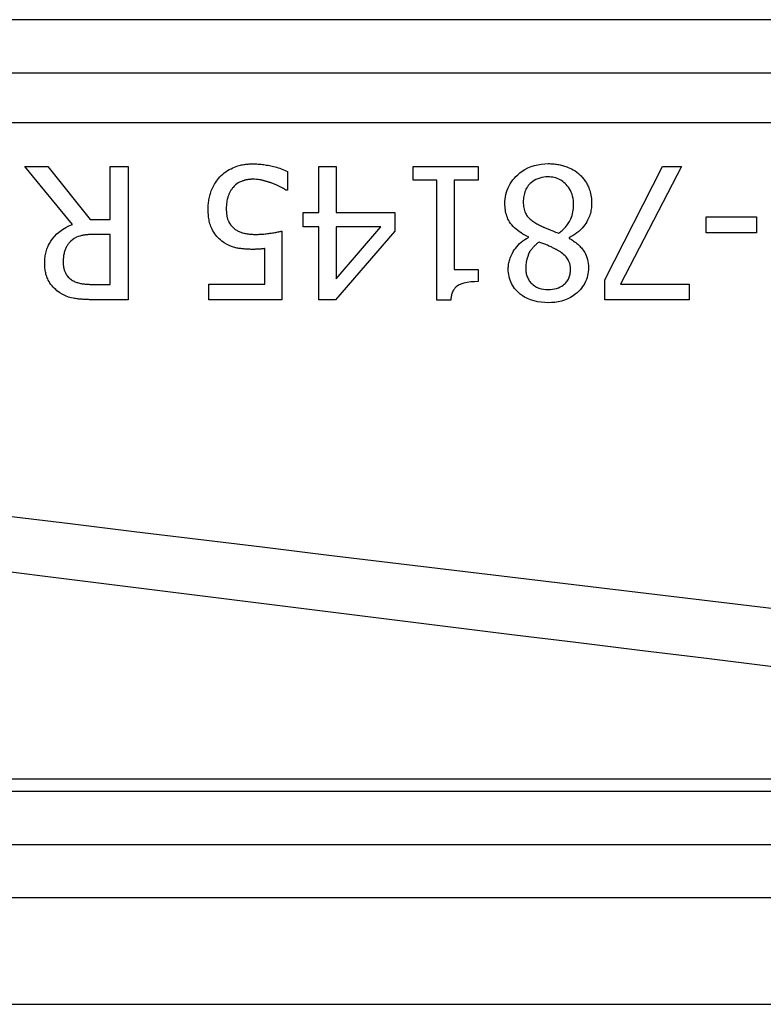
# Model space of a CAD drawing. Header units: inches. Extents: x 4.1 to 98, y 5.9 to 52.5.
# Tile 10 of 79: x 4.582 to 4.856, y 20.235 to 20.599. Entities that reach past the tile are written whole.
import ezdxf

# ---------------------------------------------------------------- set-up
doc = ezdxf.new("R2010")
doc.units = ezdxf.units.IN
doc.header["$MEASUREMENT"] = 0
doc.layers.add('Visible Edges(ANSI)', color=7, linetype='Continuous', lineweight=25)
doc.layers.add('Visible Tangent Edges(ANSI)', color=7, linetype='Continuous', lineweight=25)

msp = doc.modelspace()

# ---------------------------------------------------------------- linework, layer by layer
at = {"layer": 'Visible Edges(ANSI)'}
for p, q in [((4.434519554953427, 20.57929765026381), (5.086500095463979, 20.57929765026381)), ((4.6010206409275, 20.52320504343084), (4.583513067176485, 20.54462089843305)), ((4.583513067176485, 20.54462089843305), (4.59200762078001, 20.54462089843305)), ((4.59200762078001, 20.54462089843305), (4.607561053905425, 20.52503955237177)), ((4.615058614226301, 20.54462089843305), (4.621598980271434, 20.54462089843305)), ((4.615058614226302, 20.52503955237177), (4.615058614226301, 20.54462089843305)), ((4.621598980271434, 20.54462089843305), (4.621598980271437, 20.49540830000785)), ((4.69218758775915, 20.54462089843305), (4.698528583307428, 20.54462089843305)), ((4.692187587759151, 20.52771153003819), (4.69218758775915, 20.54462089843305)), ((4.698528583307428, 20.54462089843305), (4.698528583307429, 20.52771153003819)), ((4.727043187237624, 20.53959594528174), (4.727043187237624, 20.54462089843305)), ((4.727043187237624, 20.54462089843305), (4.75105125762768, 20.54462089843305)), ((4.75105125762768, 20.54462089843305), (4.75105125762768, 20.53959594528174)), ((4.797871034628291, 20.50278618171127), (4.819167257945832, 20.54462089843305)), ((4.826186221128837, 20.54462089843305), (4.803693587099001, 20.50119098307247)), ((4.819167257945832, 20.54462089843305), (4.826186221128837, 20.54462089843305)), ((4.680542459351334, 20.54286612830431), (4.680542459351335, 20.53588703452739)), ((4.735777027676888, 20.53959594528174), (4.727043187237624, 20.53959594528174)), ((4.735777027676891, 20.49524877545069), (4.735777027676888, 20.53959594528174)), ((4.742118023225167, 20.53959594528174), (4.742118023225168, 20.50661472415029)), ((4.75105125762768, 20.53959594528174), (4.742118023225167, 20.53959594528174)), ((4.680542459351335, 20.53588703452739), (4.680063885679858, 20.53588703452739)), ((4.686325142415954, 20.52240742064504), (4.686325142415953, 20.52771153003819)), ((4.686325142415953, 20.52771153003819), (4.692187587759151, 20.52771153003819)), ((4.698528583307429, 20.52771153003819), (4.720263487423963, 20.52771153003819)), ((4.720263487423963, 20.52771153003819), (4.720263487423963, 20.52077232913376)), ((4.835318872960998, 20.52009433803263), (4.835318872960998, 20.5260764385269)), ((4.835318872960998, 20.5260764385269), (4.853943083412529, 20.5260764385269)), ((4.853943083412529, 20.5260764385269), (4.85394308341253, 20.52009433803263)), ((4.607561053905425, 20.52503955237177), (4.615058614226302, 20.52503955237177)), ((4.692187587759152, 20.52240742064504), (4.686325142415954, 20.52240742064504)), ((4.692187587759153, 20.49540830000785), (4.692187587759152, 20.52240742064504)), ((4.69852858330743, 20.52240742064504), (4.698528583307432, 20.50318501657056)), ((4.698528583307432, 20.50318501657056), (4.715079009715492, 20.52240742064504)), ((4.715079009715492, 20.52240742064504), (4.69852858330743, 20.52240742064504)), ((4.615058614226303, 20.51957591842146), (4.60931577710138, 20.51957591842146)), ((4.615058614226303, 20.5010713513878), (4.615058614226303, 20.51957591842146)), ((4.678508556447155, 20.52077232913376), (4.678508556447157, 20.49540830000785)), ((4.720263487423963, 20.52077232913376), (4.698249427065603, 20.49540830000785)), ((4.769675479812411, 20.51841935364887), (4.769675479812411, 20.51861877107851)), ((4.784670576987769, 20.51833961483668), (4.784670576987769, 20.51814019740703)), ((4.85394308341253, 20.52009433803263), (4.835318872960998, 20.52009433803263)), ((4.672167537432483, 20.50119098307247), (4.672167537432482, 20.51431165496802)), ((4.742118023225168, 20.50661472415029), (4.751051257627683, 20.50661472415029)), ((4.751051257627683, 20.50661472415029), (4.751051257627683, 20.50210823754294)), ((4.608558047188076, 20.5010713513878), (4.615058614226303, 20.5010713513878)), ((4.651509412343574, 20.49540830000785), (4.651509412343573, 20.50119098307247)), ((4.651509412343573, 20.50119098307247), (4.672167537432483, 20.50119098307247)), ((4.797871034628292, 20.49540830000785), (4.797871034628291, 20.50278618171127)), ((4.803693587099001, 20.50119098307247), (4.829097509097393, 20.50119098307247)), ((4.829097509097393, 20.50119098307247), (4.829097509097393, 20.49540830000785)), ((4.621598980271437, 20.49540830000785), (4.60891698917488, 20.49540830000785)), ((4.678508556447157, 20.49540830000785), (4.651509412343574, 20.49540830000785)), ((4.698249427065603, 20.49540830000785), (4.692187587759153, 20.49540830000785)), ((4.740881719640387, 20.49524877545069), (4.735777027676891, 20.49524877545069)), ((4.829097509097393, 20.49540830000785), (4.797871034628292, 20.49540830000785)), ((5.182008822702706, 20.31353780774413), (4.532944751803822, 20.31353780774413)), ((4.532944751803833, 20.23479765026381), (5.182008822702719, 20.23479765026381))]:
    msp.add_line(p, q, dxfattribs=at)
at = {"layer": 'Visible Edges(ANSI)', "flags": 128}
for points in [[(4.655577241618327, 20.54083224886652), (4.656095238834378, 20.5413601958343), (4.656638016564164, 20.5418561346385), (4.657204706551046, 20.542320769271), (4.657794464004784, 20.54275475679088), (4.658406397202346, 20.54315889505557), (4.659039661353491, 20.54353388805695), (4.659693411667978, 20.54388043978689), (4.66035462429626, 20.54419376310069), (4.660987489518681, 20.54446095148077), (4.661586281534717, 20.54468538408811), (4.662147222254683, 20.54487147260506), (4.662666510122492, 20.54502353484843), (4.66314034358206, 20.54514588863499), (4.663565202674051, 20.54524294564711), (4.663969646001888, 20.54532484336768), (4.664375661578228, 20.54539711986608), (4.664783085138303, 20.54546010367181), (4.665191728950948, 20.54551388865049), (4.665601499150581, 20.54555880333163), (4.666012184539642, 20.5455950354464), (4.666423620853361, 20.54562281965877), (4.666835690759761, 20.54564239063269), (4.667248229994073, 20.54565398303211), (4.667661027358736, 20.54565778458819)], [(4.667661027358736, 20.54565778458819), (4.668184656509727, 20.5456534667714), (4.668707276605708, 20.54564046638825), (4.669228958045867, 20.54561878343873), (4.669749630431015, 20.54558846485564), (4.670269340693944, 20.54554946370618), (4.670788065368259, 20.54550182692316), (4.671305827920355, 20.54544555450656), (4.671822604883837, 20.54538064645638), (4.672338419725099, 20.54530710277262), (4.672853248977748, 20.5452249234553), (4.673367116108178, 20.5451341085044), (4.673879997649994, 20.54503465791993), (4.674391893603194, 20.54492661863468), (4.674906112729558, 20.54480942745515), (4.67543542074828, 20.54468055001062), (4.67597897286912, 20.54453904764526), (4.676534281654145, 20.54438416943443), (4.67709888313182, 20.54421525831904), (4.677670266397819, 20.54403151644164), (4.678245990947, 20.54383233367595), (4.678823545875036, 20.54361691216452), (4.679400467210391, 20.54338454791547), (4.679974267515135, 20.54313453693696), (4.680542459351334, 20.54286612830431)], [(4.760941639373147, 20.53090197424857), (4.760963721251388, 20.53176638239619), (4.761031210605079, 20.53262332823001), (4.761146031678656, 20.53347177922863), (4.761310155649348, 20.53431079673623), (4.761525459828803, 20.53513939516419), (4.761793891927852, 20.5359565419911), (4.762117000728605, 20.5367605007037), (4.762490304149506, 20.53753827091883), (4.76291063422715, 20.53828609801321), (4.763376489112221, 20.53900454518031), (4.763886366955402, 20.53969417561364), (4.764438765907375, 20.54035569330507), (4.765032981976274, 20.54099045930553), (4.76570505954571, 20.54163339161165), (4.766476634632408, 20.54228815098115), (4.767350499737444, 20.54293568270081), (4.7683294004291, 20.54355697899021), (4.769416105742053, 20.54413293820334), (4.770603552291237, 20.54464107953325), (4.771833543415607, 20.54505014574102), (4.773093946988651, 20.54535999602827), (4.774377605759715, 20.5455743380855), (4.775672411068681, 20.54569791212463), (4.776973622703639, 20.54573757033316)], [(4.776973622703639, 20.54573757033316), (4.777413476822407, 20.54573358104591), (4.777852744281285, 20.54572147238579), (4.778291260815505, 20.54570100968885), (4.778728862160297, 20.54567195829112), (4.779165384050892, 20.54563408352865), (4.779600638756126, 20.54558715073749), (4.780034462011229, 20.54553092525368), (4.780466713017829, 20.54546521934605), (4.78089720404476, 20.54538975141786), (4.781325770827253, 20.54530428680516), (4.781752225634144, 20.54520863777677), (4.782176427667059, 20.54510247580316), (4.78259821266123, 20.54498570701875), (4.783017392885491, 20.544858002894), (4.783433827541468, 20.54471912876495), (4.783857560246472, 20.54456514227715), (4.784353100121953, 20.54436868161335), (4.784919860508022, 20.54412021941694), (4.785543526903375, 20.54381482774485), (4.786209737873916, 20.54344767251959), (4.786893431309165, 20.54302100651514), (4.787551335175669, 20.54255538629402), (4.788179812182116, 20.54205198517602), (4.788778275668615, 20.54151019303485)], [(4.651230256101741, 20.52898772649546), (4.651235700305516, 20.52947714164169), (4.651252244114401, 20.52996514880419), (4.651280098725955, 20.530451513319), (4.651319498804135, 20.53093623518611), (4.651370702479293, 20.53141907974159), (4.651433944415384, 20.53189995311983), (4.651509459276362, 20.53237871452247), (4.651597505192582, 20.53285531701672), (4.651698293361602, 20.53332952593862), (4.651812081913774, 20.53380124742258), (4.651939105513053, 20.53427038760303), (4.652079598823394, 20.5347368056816), (4.652233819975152, 20.5352003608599), (4.652402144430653, 20.53566138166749), (4.652590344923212, 20.53613441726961), (4.652802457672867, 20.53662444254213), (4.65304033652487, 20.53712868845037), (4.65330574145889, 20.53764452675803), (4.653600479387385, 20.53816923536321), (4.653926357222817, 20.53870018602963), (4.654285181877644, 20.53923460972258), (4.65467873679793, 20.53976992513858), (4.655108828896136, 20.54030336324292), (4.655577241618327, 20.54083224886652)], [(4.776893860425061, 20.54083224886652), (4.776112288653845, 20.54080925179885), (4.775335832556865, 20.54073711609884), (4.774568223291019, 20.54061110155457), (4.7738132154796, 20.54042646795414), (4.773074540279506, 20.54017852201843), (4.772375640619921, 20.53987233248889), (4.771752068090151, 20.53953014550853), (4.771199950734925, 20.53916299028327), (4.770714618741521, 20.53878142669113), (4.770291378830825, 20.53839629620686), (4.769916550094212, 20.53800661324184), (4.769572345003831, 20.53759703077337), (4.769258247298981, 20.53716740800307), (4.768974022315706, 20.53671793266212), (4.768719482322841, 20.53624869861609), (4.768494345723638, 20.53575994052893), (4.768299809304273, 20.5352556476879), (4.768136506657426, 20.53474182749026), (4.768002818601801, 20.53421993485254), (4.767897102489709, 20.53369147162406), (4.767817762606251, 20.53315779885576), (4.767763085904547, 20.53262037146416), (4.767731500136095, 20.53208069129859), (4.767721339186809, 20.5315400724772)], [(4.786345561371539, 20.53054307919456), (4.786323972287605, 20.53133051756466), (4.786256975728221, 20.53211237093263), (4.78614121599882, 20.53288624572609), (4.785973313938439, 20.53364988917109), (4.785749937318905, 20.53440095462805), (4.785468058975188, 20.53513634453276), (4.785139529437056, 20.53582508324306), (4.784777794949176, 20.53645379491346), (4.784391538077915, 20.53702449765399), (4.783989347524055, 20.53753925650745), (4.783579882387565, 20.53799994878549), (4.783167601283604, 20.53841230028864), (4.782737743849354, 20.53879414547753), (4.782287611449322, 20.53914675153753), (4.781816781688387, 20.53946899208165), (4.78132478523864, 20.53975983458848), (4.780811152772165, 20.54001819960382), (4.780276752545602, 20.54024253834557), (4.779731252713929, 20.54042895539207), (4.779177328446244, 20.54057815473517), (4.778615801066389, 20.54069154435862), (4.778047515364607, 20.54077071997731), (4.777473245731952, 20.54081708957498), (4.776893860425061, 20.54083224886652)], [(4.788778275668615, 20.54151019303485), (4.789073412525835, 20.54121761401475), (4.789357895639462, 20.54091771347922), (4.789631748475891, 20.54061053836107), (4.789894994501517, 20.5402960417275), (4.790147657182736, 20.53997427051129), (4.790389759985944, 20.53964527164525), (4.790621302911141, 20.53930899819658), (4.790842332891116, 20.53896554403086), (4.791052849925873, 20.5386148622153), (4.791252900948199, 20.53825699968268), (4.791442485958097, 20.53789195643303), (4.791621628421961, 20.53751973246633), (4.791790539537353, 20.53713999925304), (4.791957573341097, 20.53673210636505), (4.79212451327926, 20.53628478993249), (4.792287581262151, 20.53579866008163), (4.792442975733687, 20.5352741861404), (4.792586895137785, 20.53471202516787), (4.792715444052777, 20.53411311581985), (4.792821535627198, 20.53349961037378), (4.79290298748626, 20.53288342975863), (4.792960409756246, 20.5322649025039), (4.792994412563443, 20.53164421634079), (4.793005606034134, 20.53102160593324)], [(4.66044267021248, 20.53696381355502), (4.660273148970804, 20.536755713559), (4.660110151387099, 20.5365438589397), (4.659953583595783, 20.53632834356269), (4.659803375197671, 20.53610926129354), (4.659659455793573, 20.53588656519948), (4.659521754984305, 20.53566039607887), (4.659390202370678, 20.53543080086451), (4.659264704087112, 20.53519787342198), (4.659145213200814, 20.53496161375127), (4.659031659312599, 20.53472216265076), (4.658923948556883, 20.53447947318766), (4.658822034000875, 20.53423373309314), (4.658725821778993, 20.5339848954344), (4.658635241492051, 20.53373310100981), (4.658548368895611, 20.53347253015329), (4.65845682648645, 20.53317183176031), (4.658362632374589, 20.53282490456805), (4.65826937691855, 20.53242987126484), (4.658180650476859, 20.53198490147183), (4.658100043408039, 20.53148825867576), (4.658031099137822, 20.53093801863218), (4.657977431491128, 20.53033244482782), (4.657942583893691, 20.52966961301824), (4.657930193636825, 20.52894783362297)], [(4.667541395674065, 20.53995488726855), (4.667299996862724, 20.53995221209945), (4.667059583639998, 20.53994432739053), (4.666820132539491, 20.53993113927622), (4.666581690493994, 20.53991269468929), (4.666344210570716, 20.53988899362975), (4.666107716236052, 20.53986003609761), (4.665872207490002, 20.53982586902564), (4.665637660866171, 20.53978644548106), (4.665404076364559, 20.53974176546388), (4.665171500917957, 20.53969192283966), (4.664939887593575, 20.53963682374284), (4.66470923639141, 20.5395765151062), (4.664479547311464, 20.53951104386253), (4.664250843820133, 20.53944036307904), (4.664023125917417, 20.53936447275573), (4.663796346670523, 20.53928341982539), (4.663559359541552, 20.53919269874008), (4.663237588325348, 20.53905645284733), (4.662833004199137, 20.53886027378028), (4.662364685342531, 20.53859599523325), (4.661852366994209, 20.53825577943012), (4.661349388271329, 20.53786149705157), (4.660879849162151, 20.53743023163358), (4.66044267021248, 20.53696381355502)], [(4.674759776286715, 20.53851916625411), (4.674557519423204, 20.53858886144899), (4.674353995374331, 20.53865794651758), (4.674149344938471, 20.53872637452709), (4.6739436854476, 20.53879409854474), (4.673737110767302, 20.53886093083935), (4.673529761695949, 20.53892687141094), (4.67332175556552, 20.53899177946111), (4.673113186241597, 20.53905560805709), (4.672904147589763, 20.5391182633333), (4.672694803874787, 20.53917965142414), (4.672485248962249, 20.53923967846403), (4.67227560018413, 20.53929829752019), (4.672065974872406, 20.53935536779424), (4.671856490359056, 20.5394108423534), (4.671647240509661, 20.53946458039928), (4.671438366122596, 20.53951658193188), (4.671229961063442, 20.53956670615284), (4.67099090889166, 20.53962147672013), (4.670658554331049, 20.53968967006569), (4.670230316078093, 20.53976358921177), (4.669705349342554, 20.53983516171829), (4.669082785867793, 20.53989626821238), (4.668361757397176, 20.53993888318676), (4.667541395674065, 20.53995488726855)], [(4.680063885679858, 20.53588703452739), (4.679956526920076, 20.53596466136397), (4.679839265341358, 20.53604637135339), (4.679712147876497, 20.53613202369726), (4.6795751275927, 20.53622147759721), (4.67942825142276, 20.53631449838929), (4.679271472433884, 20.53641089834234), (4.679104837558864, 20.53651048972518), (4.678928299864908, 20.53661317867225), (4.678741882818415, 20.53671863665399), (4.678545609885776, 20.53682681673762), (4.678339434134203, 20.53693748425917), (4.67812337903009, 20.5370504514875), (4.677897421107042, 20.53716553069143), (4.677661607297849, 20.5372825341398), (4.677415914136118, 20.53740132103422), (4.677160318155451, 20.53752165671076), (4.676894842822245, 20.53764340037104), (4.676619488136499, 20.53776631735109), (4.676334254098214, 20.53789031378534), (4.676039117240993, 20.53801510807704), (4.675734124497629, 20.5381406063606), (4.675419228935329, 20.53826652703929), (4.67509445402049, 20.53839277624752), (4.674759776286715, 20.53851916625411)], [(4.769675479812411, 20.51861877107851), (4.768980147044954, 20.51895321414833), (4.768292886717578, 20.51931056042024), (4.767616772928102, 20.51969174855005), (4.766954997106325, 20.5200977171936), (4.766310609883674, 20.5205294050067), (4.765686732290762, 20.5209877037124), (4.76508653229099, 20.5214735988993), (4.764513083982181, 20.52198793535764), (4.763969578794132, 20.52253165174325), (4.763476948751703, 20.523085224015), (4.763046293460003, 20.52363358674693), (4.762672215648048, 20.5241780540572), (4.762349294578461, 20.52471989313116), (4.762072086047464, 20.52526037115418), (4.761835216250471, 20.5258008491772), (4.76163279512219, 20.52634390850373), (4.761459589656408, 20.52689546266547), (4.761313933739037, 20.52745471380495), (4.761194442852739, 20.5280204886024), (4.761099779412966, 20.52859142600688), (4.761028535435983, 20.52916635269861), (4.760979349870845, 20.52974390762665), (4.760950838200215, 20.53032287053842), (4.760941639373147, 20.53090197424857)], [(4.767721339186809, 20.5315400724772), (4.767730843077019, 20.53100991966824), (4.767761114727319, 20.53047615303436), (4.767814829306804, 20.52994238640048), (4.767894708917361, 20.52941195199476), (4.768003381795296, 20.52888846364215), (4.768143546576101, 20.52837534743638), (4.76831745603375, 20.52787720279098), (4.768515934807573, 20.5274215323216), (4.76873234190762, 20.52701415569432), (4.768963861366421, 20.52664901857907), (4.76920765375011, 20.52631992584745), (4.769460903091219, 20.52602072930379), (4.769722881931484, 20.52574335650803), (4.770002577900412, 20.52547307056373), (4.770299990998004, 20.52520818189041), (4.770613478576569, 20.52494873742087), (4.770941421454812, 20.52469492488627), (4.771282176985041, 20.52444683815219), (4.771634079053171, 20.524204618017), (4.771995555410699, 20.52396835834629), (4.772364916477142, 20.52373815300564), (4.772740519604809, 20.52351418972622), (4.773120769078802, 20.5232965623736), (4.773504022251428, 20.52308541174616)], [(4.78072240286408, 20.52001459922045), (4.781078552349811, 20.52025789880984), (4.781425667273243, 20.52051058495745), (4.781763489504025, 20.52077279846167), (4.782091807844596, 20.52104472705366), (4.782410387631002, 20.52132641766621), (4.782719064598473, 20.52161810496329), (4.783017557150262, 20.52191988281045), (4.783305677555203, 20.52223184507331), (4.783583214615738, 20.5225542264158), (4.78384993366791, 20.52288712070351), (4.784105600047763, 20.52323066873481), (4.784350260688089, 20.52358533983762), (4.784595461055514, 20.52396967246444), (4.784843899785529, 20.52439544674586), (4.785090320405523, 20.52486439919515), (4.785329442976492, 20.52537817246), (4.785556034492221, 20.52593850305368), (4.785764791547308, 20.52654703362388), (4.785948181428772, 20.52719672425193), (4.786095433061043, 20.52785608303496), (4.786207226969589, 20.52852135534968), (4.786285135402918, 20.52919155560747), (4.786330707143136, 20.52986574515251), (4.786345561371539, 20.53054307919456)], [(4.793005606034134, 20.53102160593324), (4.792995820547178, 20.53048460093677), (4.792966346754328, 20.52995144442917), (4.792916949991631, 20.52942218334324), (4.792847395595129, 20.52889695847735), (4.792757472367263, 20.52837576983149), (4.792646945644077, 20.52785871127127), (4.792515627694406, 20.52734587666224), (4.7923632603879, 20.52683735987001), (4.792189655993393, 20.52633316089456), (4.791994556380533, 20.52583337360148), (4.791772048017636, 20.52532457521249), (4.791510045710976, 20.52478686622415), (4.79120420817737, 20.52422503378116), (4.79085033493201, 20.52364428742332), (4.790444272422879, 20.52304978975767), (4.789981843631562, 20.52244670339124), (4.789458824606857, 20.52184023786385), (4.788871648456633, 20.52123607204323), (4.788240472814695, 20.52066025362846), (4.787578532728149, 20.52012353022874), (4.786888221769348, 20.51962449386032), (4.786171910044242, 20.51916178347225), (4.785431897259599, 20.51873394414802), (4.784670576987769, 20.51833961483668)], [(4.656295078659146, 20.5171033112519), (4.65579287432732, 20.51750214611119), (4.655315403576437, 20.51792266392), (4.65486268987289, 20.51836491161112), (4.654434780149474, 20.51882888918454), (4.654031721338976, 20.51931464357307), (4.653653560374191, 20.51982226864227), (4.653300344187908, 20.52035171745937), (4.652973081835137, 20.52090134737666), (4.652684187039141, 20.52144764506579), (4.652434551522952, 20.52198310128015), (4.652220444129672, 20.52250785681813), (4.652038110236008, 20.52302205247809), (4.65188384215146, 20.52352582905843), (4.651753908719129, 20.52401923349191), (4.651644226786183, 20.52450433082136), (4.651549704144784, 20.5249931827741), (4.651468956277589, 20.52548705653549), (4.651401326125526, 20.52598482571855), (4.651346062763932, 20.5264853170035), (4.651302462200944, 20.52698735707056), (4.651269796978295, 20.52748977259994), (4.651247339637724, 20.52799143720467), (4.651234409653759, 20.52849113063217), (4.651230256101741, 20.52898772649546)], [(4.657930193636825, 20.52894783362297), (4.657932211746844, 20.52867064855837), (4.657938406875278, 20.52839402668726), (4.657949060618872, 20.5281182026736), (4.657964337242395, 20.5278436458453), (4.657984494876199, 20.52757063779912), (4.658009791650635, 20.52729955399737), (4.658040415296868, 20.52703072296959), (4.658076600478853, 20.52676447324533), (4.658118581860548, 20.52650118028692), (4.658166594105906, 20.52624121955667), (4.658220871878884, 20.52598491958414), (4.658281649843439, 20.52573256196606), (4.658349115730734, 20.52548461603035), (4.658423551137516, 20.52524131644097), (4.658505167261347, 20.52500308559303), (4.658594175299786, 20.52477025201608), (4.658698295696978, 20.52452498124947), (4.658844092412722, 20.52421564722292), (4.659038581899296, 20.52385140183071), (4.659287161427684, 20.52344594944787), (4.65959405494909, 20.52301444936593), (4.659939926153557, 20.52259792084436), (4.660315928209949, 20.52220950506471), (4.660721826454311, 20.52184910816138)], [(4.590811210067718, 20.50876828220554), (4.590817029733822, 20.50925877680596), (4.59083472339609, 20.50974852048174), (4.590864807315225, 20.51023704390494), (4.590907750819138, 20.51072406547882), (4.59096402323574, 20.51120920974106), (4.591034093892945, 20.51169210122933), (4.591118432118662, 20.51217241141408), (4.591217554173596, 20.51264976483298), (4.591331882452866, 20.51312378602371), (4.591461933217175, 20.51359414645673), (4.591608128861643, 20.51406047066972), (4.591770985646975, 20.51452243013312), (4.591951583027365, 20.51498101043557), (4.592196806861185, 20.51553401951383), (4.59254847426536, 20.51622242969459), (4.593023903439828, 20.51701963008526), (4.593640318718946, 20.51789905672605), (4.594415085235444, 20.51883400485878), (4.59534411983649, 20.51977772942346), (4.596355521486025, 20.52063997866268), (4.597439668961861, 20.52141474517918), (4.598587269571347, 20.52210057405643), (4.599783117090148, 20.52269558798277), (4.6010206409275, 20.52320504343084)], [(4.660721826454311, 20.52184910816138), (4.660973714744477, 20.52163626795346), (4.66123383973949, 20.5214363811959), (4.661501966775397, 20.52124911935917), (4.661777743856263, 20.52107415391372), (4.662060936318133, 20.52091129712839), (4.662351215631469, 20.52076022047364), (4.662648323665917, 20.52062064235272), (4.662951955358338, 20.52049232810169), (4.663262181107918, 20.52037480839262), (4.663582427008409, 20.52026639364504), (4.663912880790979, 20.52016661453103), (4.664252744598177, 20.52007523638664), (4.664601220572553, 20.51999216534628), (4.664957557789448, 20.519917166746), (4.665320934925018, 20.51985005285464), (4.665690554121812, 20.5197907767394), (4.666065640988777, 20.51973905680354), (4.666445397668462, 20.51969475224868), (4.666829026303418, 20.51965776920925), (4.66721575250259, 20.51962787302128), (4.66760477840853, 20.51960487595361), (4.667995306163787, 20.51958868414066), (4.668386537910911, 20.51957906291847), (4.668777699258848, 20.51957591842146)], [(4.773504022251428, 20.52308541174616), (4.773660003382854, 20.52299788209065), (4.773819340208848, 20.52291166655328), (4.773983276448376, 20.52282615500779), (4.774153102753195, 20.52274064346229), (4.77433006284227, 20.52265447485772), (4.774515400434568, 20.52256699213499), (4.774710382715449, 20.52247753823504), (4.774916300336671, 20.52238545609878), (4.775134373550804, 20.52229008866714), (4.775365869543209, 20.52219073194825), (4.775612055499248, 20.52208677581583), (4.775874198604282, 20.5219775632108), (4.776153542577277, 20.52186239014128), (4.776451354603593, 20.52174064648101), (4.776768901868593, 20.52161162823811), (4.777107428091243, 20.52147467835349), (4.777468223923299, 20.5213291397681), (4.777852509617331, 20.52117435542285), (4.778261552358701, 20.52100966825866), (4.778696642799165, 20.52083442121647), (4.779159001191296, 20.52064795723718), (4.779649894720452, 20.52044961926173), (4.780170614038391, 20.52023870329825), (4.78072240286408, 20.52001459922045)], [(4.60931577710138, 20.51957591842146), (4.609030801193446, 20.5195746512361), (4.60874493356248, 20.51957075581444), (4.608458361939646, 20.51956409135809), (4.60817127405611, 20.51955465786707), (4.607883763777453, 20.5195422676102), (4.607596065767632, 20.51952682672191), (4.607308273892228, 20.51950824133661), (4.607020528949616, 20.51948641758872), (4.606733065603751, 20.51946126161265), (4.606445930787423, 20.51943258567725), (4.606159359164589, 20.51940038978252), (4.605873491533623, 20.51936453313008), (4.605588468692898, 20.51932487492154), (4.605304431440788, 20.51928136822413), (4.605021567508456, 20.51923382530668), (4.604740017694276, 20.5191822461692), (4.604459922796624, 20.51912644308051), (4.604177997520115, 20.51906557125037), (4.603764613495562, 20.51896180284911), (4.603188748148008, 20.51877763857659), (4.602498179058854, 20.51848984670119), (4.60175462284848, 20.51808401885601), (4.601059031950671, 20.51759272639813), (4.600422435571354, 20.51702357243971)], [(4.668777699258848, 20.51957591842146), (4.669218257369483, 20.51957868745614), (4.669658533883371, 20.51958694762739), (4.670098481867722, 20.51960079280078), (4.670538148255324, 20.51962012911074), (4.670977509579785, 20.51964500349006), (4.671416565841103, 20.51967536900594), (4.671855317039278, 20.51971131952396), (4.672293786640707, 20.51975271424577), (4.672732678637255, 20.51979974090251), (4.673176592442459, 20.51985263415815), (4.67362407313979, 20.51991069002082), (4.674072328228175, 20.51997315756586), (4.674518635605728, 20.52003923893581), (4.674960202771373, 20.52010804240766), (4.675394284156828, 20.52017886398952), (4.675818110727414, 20.52025085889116), (4.676228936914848, 20.52032322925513), (4.676623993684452, 20.52039513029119), (4.677000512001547, 20.52046581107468), (4.67735574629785, 20.52053442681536), (4.677686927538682, 20.52060017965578), (4.677991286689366, 20.52066231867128), (4.678266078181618, 20.52071995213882), (4.678508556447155, 20.52077232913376)], [(4.76217794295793, 20.50681414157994), (4.762186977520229, 20.50726647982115), (4.762213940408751, 20.50771567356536), (4.762258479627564, 20.50816172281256), (4.762320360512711, 20.50860467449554), (4.76239927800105, 20.50904448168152), (4.762494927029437, 20.50948114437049), (4.762607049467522, 20.50991466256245), (4.762735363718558, 20.51034508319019), (4.762879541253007, 20.51077235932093), (4.763039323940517, 20.51119649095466), (4.763223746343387, 20.5116407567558), (4.763447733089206, 20.51213195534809), (4.763714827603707, 20.51266196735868), (4.764028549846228, 20.51322234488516), (4.764392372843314, 20.51380473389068), (4.764809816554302, 20.51440078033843), (4.765284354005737, 20.51500203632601), (4.765817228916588, 20.5155978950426), (4.766387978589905, 20.51616052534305), (4.76698970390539, 20.51668467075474), (4.767620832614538, 20.51717150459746), (4.76827986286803, 20.51762215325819), (4.768965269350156, 20.51803774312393), (4.769675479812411, 20.51841935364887)], [(4.600422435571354, 20.51702357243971), (4.600197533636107, 20.51680298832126), (4.599982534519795, 20.5165755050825), (4.599777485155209, 20.51634116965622), (4.599582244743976, 20.51609993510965), (4.599396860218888, 20.51585189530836), (4.599221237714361, 20.51559700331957), (4.599055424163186, 20.51533535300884), (4.598899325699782, 20.51506689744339), (4.59875298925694, 20.51479168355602), (4.598616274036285, 20.51450975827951), (4.598488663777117, 20.51421980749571), (4.598367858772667, 20.51391549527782), (4.598254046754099, 20.51359560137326), (4.59814779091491, 20.51325932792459), (4.59804965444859, 20.51290611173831), (4.597960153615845, 20.51253529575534), (4.597879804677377, 20.51214612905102), (4.59781006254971, 20.51174283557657), (4.597752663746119, 20.51133630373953), (4.597707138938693, 20.51092765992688), (4.597672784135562, 20.5105176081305), (4.597649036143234, 20.51010694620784), (4.597635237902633, 20.50969642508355), (4.597630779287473, 20.5092867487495)], [(4.667700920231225, 20.51403249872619), (4.667343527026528, 20.51403390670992), (4.666982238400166, 20.51403822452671), (4.666617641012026, 20.51404573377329), (4.666250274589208, 20.51405666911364), (4.6658807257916, 20.51407117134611), (4.665509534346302, 20.51408952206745), (4.665137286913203, 20.51411195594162), (4.664764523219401, 20.5141386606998), (4.66439180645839, 20.51416987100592), (4.66401972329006, 20.51420582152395), (4.663648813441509, 20.51424679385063), (4.663279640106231, 20.51429288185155), (4.662912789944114, 20.51434441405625), (4.66254880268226, 20.51440162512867), (4.66218824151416, 20.51446465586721), (4.661831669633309, 20.51453378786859), (4.6614796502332, 20.51460920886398), (4.661107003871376, 20.5146978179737), (4.660560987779, 20.51485039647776), (4.659842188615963, 20.51509637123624), (4.658981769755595, 20.5154587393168), (4.658048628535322, 20.51593881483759), (4.65715169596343, 20.51649022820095), (4.656295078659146, 20.5171033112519)], [(4.773543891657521, 20.51674436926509), (4.77331762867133, 20.51656907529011), (4.77309258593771, 20.51638951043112), (4.772869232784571, 20.51620572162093), (4.772647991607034, 20.51601775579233), (4.772429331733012, 20.51582556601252), (4.772213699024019, 20.51562924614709), (4.772001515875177, 20.51542874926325), (4.771793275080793, 20.51522416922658), (4.771589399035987, 20.51501541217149), (4.771390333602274, 20.51480261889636), (4.771196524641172, 20.51458569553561), (4.77100844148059, 20.51436473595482), (4.770826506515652, 20.514139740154), (4.770651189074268, 20.51391070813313), (4.770482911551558, 20.51367768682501), (4.770322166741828, 20.51344067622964), (4.770168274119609, 20.51319793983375), (4.769953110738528, 20.51282219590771), (4.769666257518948, 20.51223544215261), (4.769350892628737, 20.51143871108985), (4.769050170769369, 20.5104331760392), (4.768814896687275, 20.50927051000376), (4.768680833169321, 20.50808569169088), (4.768638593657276, 20.50689388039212)], [(4.780483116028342, 20.51367360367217), (4.780343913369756, 20.51375066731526), (4.78018389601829, 20.51383758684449), (4.780004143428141, 20.51393356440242), (4.779805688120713, 20.51403789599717), (4.779589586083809, 20.51414983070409), (4.779356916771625, 20.51426866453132), (4.779108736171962, 20.51439364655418), (4.778846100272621, 20.51452402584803), (4.778570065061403, 20.5146590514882), (4.778281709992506, 20.51479801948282), (4.777982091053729, 20.51494017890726), (4.777672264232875, 20.51508482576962), (4.777353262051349, 20.51523120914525), (4.777026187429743, 20.5153785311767), (4.776692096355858, 20.51552613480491), (4.7763520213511, 20.5156732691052), (4.776007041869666, 20.51581913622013), (4.775658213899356, 20.51596307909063), (4.775306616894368, 20.51610429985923), (4.774953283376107, 20.51624214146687), (4.774599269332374, 20.5163758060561), (4.774245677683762, 20.51650454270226), (4.77389351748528, 20.51662764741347), (4.773543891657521, 20.51674436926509)], [(4.784670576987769, 20.51814019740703), (4.785084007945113, 20.51789441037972), (4.78549556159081, 20.51763923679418), (4.78590401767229, 20.51737448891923), (4.78630817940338, 20.5171001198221), (4.786706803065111, 20.51681598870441), (4.787098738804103, 20.51652195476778), (4.787482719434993, 20.51621797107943), (4.787857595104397, 20.51590384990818), (4.78822212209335, 20.51557949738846), (4.788575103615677, 20.51524481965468), (4.788915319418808, 20.51489967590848), (4.789241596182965, 20.51454392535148), (4.789552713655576, 20.51417752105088), (4.78984979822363, 20.51379713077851), (4.790150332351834, 20.51337196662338), (4.79045096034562, 20.51288977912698), (4.790742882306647, 20.51234479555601), (4.791017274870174, 20.51173133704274), (4.791265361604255, 20.51104358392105), (4.791471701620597, 20.5103031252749), (4.791625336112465, 20.50955013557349), (4.79173013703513, 20.50878846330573), (4.791790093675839, 20.50802153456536), (4.791809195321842, 20.50725282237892)], [(4.672167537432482, 20.51431165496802), (4.672010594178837, 20.51429114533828), (4.671853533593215, 20.51427143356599), (4.671696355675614, 20.51425251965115), (4.671539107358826, 20.51423445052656), (4.671381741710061, 20.51421717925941), (4.671224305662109, 20.5142007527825), (4.671066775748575, 20.51418517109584), (4.670909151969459, 20.5141704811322), (4.670751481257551, 20.51415658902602), (4.670593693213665, 20.51414358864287), (4.670435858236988, 20.51413143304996), (4.67027797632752, 20.51412016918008), (4.670120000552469, 20.51410984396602), (4.669958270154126, 20.51410008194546), (4.669780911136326, 20.5140903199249), (4.669588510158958, 20.51408060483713), (4.669382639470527, 20.51407117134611), (4.669164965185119, 20.51406225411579), (4.668937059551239, 20.51405408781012), (4.668700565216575, 20.51404695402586), (4.668457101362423, 20.5140409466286), (4.668208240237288, 20.51403644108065), (4.667955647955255, 20.5140335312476), (4.667700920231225, 20.51403249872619)], [(4.785189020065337, 20.50649509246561), (4.785185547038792, 20.50675730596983), (4.785174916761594, 20.50701900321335), (4.785156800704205, 20.50727990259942), (4.78513091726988, 20.50753981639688), (4.785096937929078, 20.50779846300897), (4.785054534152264, 20.50805565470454), (4.785003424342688, 20.50831115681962), (4.784943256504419, 20.50856468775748), (4.784873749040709, 20.50881601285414), (4.784794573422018, 20.50906494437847), (4.784705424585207, 20.50931124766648), (4.784604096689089, 20.50955886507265), (4.784475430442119, 20.50983586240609), (4.784311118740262, 20.51014468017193), (4.784105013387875, 20.51048231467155), (4.783850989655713, 20.51084552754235), (4.783542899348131, 20.51123122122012), (4.78317602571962, 20.51163484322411), (4.78277324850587, 20.51202682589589), (4.782347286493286, 20.51239717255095), (4.781901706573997, 20.51274635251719), (4.781440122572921, 20.51307511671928), (4.780966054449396, 20.51338398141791), (4.780483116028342, 20.51367360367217)], [(4.596394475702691, 20.49800053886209), (4.595858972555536, 20.49836492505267), (4.595345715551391, 20.49875202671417), (4.594855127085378, 20.49916198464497), (4.594387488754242, 20.49959517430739), (4.593943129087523, 20.50005187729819), (4.59352242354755, 20.50053223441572), (4.593125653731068, 20.50103666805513), (4.59275403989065, 20.50156405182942), (4.592425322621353, 20.50208683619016), (4.592142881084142, 20.50259361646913), (4.591902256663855, 20.5030839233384), (4.591699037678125, 20.50355724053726), (4.591528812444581, 20.50401323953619), (4.591387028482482, 20.50445131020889), (4.59126861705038, 20.50487379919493), (4.591166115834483, 20.50529746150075), (4.591077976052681, 20.50572487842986), (4.591003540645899, 20.50615539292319), (4.590942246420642, 20.50658839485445), (4.590893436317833, 20.50702322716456), (4.590856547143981, 20.50745927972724), (4.590830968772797, 20.50789589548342), (4.590816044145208, 20.50833246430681), (4.590811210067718, 20.50876828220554)], [(4.597630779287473, 20.5092867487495), (4.59763387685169, 20.50901392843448), (4.597643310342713, 20.50874153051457), (4.597659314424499, 20.50846969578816), (4.597682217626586, 20.5081986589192), (4.597712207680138, 20.50792860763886), (4.597749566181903, 20.50765977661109), (4.597794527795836, 20.50739225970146), (4.597847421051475, 20.50712638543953), (4.597908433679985, 20.50686234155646), (4.597977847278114, 20.50660022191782), (4.598055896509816, 20.50634035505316), (4.598142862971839, 20.50608288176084), (4.598238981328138, 20.50582803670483), (4.598345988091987, 20.50557286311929), (4.598472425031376, 20.50530243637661), (4.598622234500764, 20.50501722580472), (4.598798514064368, 20.50472028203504), (4.599004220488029, 20.50441451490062), (4.599242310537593, 20.5041029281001), (4.599508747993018, 20.50379612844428), (4.59979278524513, 20.50350753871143), (4.600093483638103, 20.50323668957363), (4.600409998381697, 20.50298311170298), (4.600741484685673, 20.50274633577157)], [(4.776973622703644, 20.49429162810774), (4.775641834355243, 20.49432771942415), (4.774314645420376, 20.49444190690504), (4.773000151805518, 20.4946428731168), (4.771706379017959, 20.49493939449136), (4.770441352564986, 20.49534029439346), (4.769245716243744, 20.49583843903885), (4.768205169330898, 20.49638426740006), (4.767314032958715, 20.49695196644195), (4.766561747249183, 20.49751774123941), (4.765937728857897, 20.49805760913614), (4.765420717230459, 20.49855974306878), (4.764945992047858, 20.49907553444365), (4.764505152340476, 20.49961460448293), (4.764099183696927, 20.50017742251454), (4.763729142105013, 20.5007644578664), (4.763396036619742, 20.50137608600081), (4.763100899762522, 20.5020128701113), (4.762847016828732, 20.50266870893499), (4.7626358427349, 20.50333764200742), (4.762466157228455, 20.5040190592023), (4.762336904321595, 20.50471117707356), (4.762247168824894, 20.50540878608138), (4.76219488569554, 20.5061101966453), (4.76217794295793, 20.50681414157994)], [(4.768638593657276, 20.50689388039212), (4.76864664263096, 20.5064988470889), (4.768671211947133, 20.50610625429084), (4.768713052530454, 20.50571652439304), (4.768772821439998, 20.50533007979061), (4.76885124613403, 20.5049472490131), (4.76894900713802, 20.50456850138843), (4.769066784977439, 20.5041942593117), (4.769205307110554, 20.50382485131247), (4.769364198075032, 20.50346295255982), (4.769541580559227, 20.50311283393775), (4.769737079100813, 20.50277440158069), (4.76995029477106, 20.50244746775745), (4.770180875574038, 20.50213189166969), (4.770428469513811, 20.501827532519), (4.770692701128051, 20.50153415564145), (4.770989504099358, 20.50123646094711), (4.771395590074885, 20.50088047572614), (4.771929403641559, 20.50049018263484), (4.772601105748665, 20.50009866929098), (4.773414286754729, 20.49974141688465), (4.77428695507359, 20.49947070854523), (4.775184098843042, 20.4992897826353), (4.776096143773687, 20.49918859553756), (4.777013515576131, 20.4991570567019)], [(4.791809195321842, 20.50725282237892), (4.7917897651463, 20.50650626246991), (4.791730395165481, 20.50576650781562), (4.791629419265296, 20.50503440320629), (4.791485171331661, 20.50431074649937), (4.791296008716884, 20.50359642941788), (4.791060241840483, 20.5028922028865), (4.790776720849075, 20.50219999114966), (4.790449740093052, 20.50153133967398), (4.790081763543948, 20.50088878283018), (4.789674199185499, 20.50027175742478), (4.78922840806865, 20.49967970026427), (4.788745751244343, 20.49911214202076), (4.788225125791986, 20.49856584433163), (4.787623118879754, 20.49799988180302), (4.786919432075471, 20.49741481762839), (4.786108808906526, 20.49682942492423), (4.785185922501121, 20.49626261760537), (4.78414556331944, 20.49573312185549), (4.783011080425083, 20.49527022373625), (4.781842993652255, 20.49490245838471), (4.780646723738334, 20.49462569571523), (4.779430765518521, 20.49443557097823), (4.778204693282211, 20.49432649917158), (4.776973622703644, 20.49429162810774)], [(4.777013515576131, 20.4991570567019), (4.777776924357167, 20.49918028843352), (4.778534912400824, 20.49925326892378), (4.779283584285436, 20.49938087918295), (4.780019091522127, 20.4995680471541), (4.780737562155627, 20.4998197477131), (4.781399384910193, 20.50012180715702), (4.781972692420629, 20.5004474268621), (4.782461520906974, 20.50078116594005), (4.782869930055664, 20.5011074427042), (4.783201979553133, 20.50141086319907), (4.783483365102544, 20.50170104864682), (4.783743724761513, 20.50200503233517), (4.783983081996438, 20.50232309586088), (4.784201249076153, 20.50265528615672), (4.784398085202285, 20.50300169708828), (4.784573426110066, 20.50336246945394), (4.784726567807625, 20.50373605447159), (4.784855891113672, 20.50411672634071), (4.784962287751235, 20.50450326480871), (4.785046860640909, 20.50489482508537), (4.785110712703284, 20.50529056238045), (4.785154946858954, 20.50568977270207), (4.785180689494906, 20.50609151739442), (4.785189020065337, 20.50649509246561)], [(4.600741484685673, 20.50274633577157), (4.601038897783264, 20.50256005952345), (4.601342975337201, 20.50238748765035), (4.601653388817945, 20.50222819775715), (4.601969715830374, 20.50208176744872), (4.602291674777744, 20.50194791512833), (4.602618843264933, 20.50182626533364), (4.602950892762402, 20.50171639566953), (4.603287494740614, 20.50161802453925), (4.603628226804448, 20.5015306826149), (4.603974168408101, 20.5014537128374), (4.604327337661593, 20.5013857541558), (4.604685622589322, 20.50132619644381), (4.605046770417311, 20.50127457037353), (4.605408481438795, 20.50123021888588), (4.605768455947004, 20.50119271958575), (4.606124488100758, 20.50116146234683), (4.606474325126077, 20.50113588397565), (4.606815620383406, 20.50111551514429), (4.607146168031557, 20.50109974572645), (4.607463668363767, 20.50108805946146), (4.607765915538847, 20.50107994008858), (4.608050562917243, 20.50107477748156), (4.608315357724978, 20.50107210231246), (4.608558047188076, 20.5010713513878)], [(4.751051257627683, 20.50210823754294), (4.749674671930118, 20.5020797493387), (4.748313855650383, 20.50198536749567), (4.746997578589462, 20.50181157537), (4.745754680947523, 20.50154499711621), (4.744635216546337, 20.50118056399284), (4.743805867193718, 20.50079411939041), (4.743261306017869, 20.50045315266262), (4.742946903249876, 20.50020562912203), (4.742695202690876, 20.499972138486), (4.742462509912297, 20.4997225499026), (4.742248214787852, 20.49945770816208), (4.742051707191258, 20.49917836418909), (4.741872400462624, 20.49888536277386), (4.741710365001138, 20.49858095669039), (4.7415656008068, 20.49826791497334), (4.741437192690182, 20.49794769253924), (4.741324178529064, 20.49762179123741), (4.741225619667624, 20.4972915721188), (4.741140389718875, 20.49695759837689), (4.741067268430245, 20.49661949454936), (4.741005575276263, 20.49627843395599), (4.74095455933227, 20.49593554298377), (4.740913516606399, 20.49559194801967), (4.740881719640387, 20.49524877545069)], [(4.60891698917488, 20.49540830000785), (4.608539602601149, 20.49540923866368), (4.60815705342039, 20.49541210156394), (4.607769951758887, 20.49541712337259), (4.607379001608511, 20.49542444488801), (4.606984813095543, 20.49543425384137), (4.606588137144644, 20.49544669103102), (4.606189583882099, 20.49546189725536), (4.605789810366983, 20.49548006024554), (4.605389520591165, 20.49550136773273), (4.60498937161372, 20.4955259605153), (4.604590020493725, 20.49555402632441), (4.604192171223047, 20.49558575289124), (4.60379638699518, 20.49562123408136), (4.603403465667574, 20.49566065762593), (4.603013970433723, 20.49570421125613), (4.602628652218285, 20.49575208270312), (4.602248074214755, 20.49580441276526), (4.601873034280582, 20.49586134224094), (4.601380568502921, 20.49594783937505), (4.60062546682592, 20.49611914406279), (4.599656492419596, 20.49640853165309), (4.598541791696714, 20.49684111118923), (4.597445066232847, 20.49737741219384), (4.596394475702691, 20.49800053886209)]]:
    msp.add_lwpolyline(points, dxfattribs=at)
at = {"layer": 'Visible Tangent Edges(ANSI)'}
for p, q in [((5.086500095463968, 20.5989826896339), (4.434519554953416, 20.5989826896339)), ((4.434519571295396, 20.56100335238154), (5.086500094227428, 20.56100335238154)), ((5.079759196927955, 20.31813265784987), (4.530622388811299, 20.31813265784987)), ((4.532944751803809, 20.29385276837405), (5.182008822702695, 20.29385276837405)), ((5.182008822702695, 20.27416772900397), (4.532944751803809, 20.27416772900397))]:
    msp.add_line(p, q, dxfattribs=at)
at = {"layer": 'Visible Tangent Edges(ANSI)', "flags": 128}
for points in [[(5.002479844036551, 20.36437199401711), (4.978809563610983, 20.36713520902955), (4.955139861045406, 20.36990677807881), (4.931470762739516, 20.37268674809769), (4.907802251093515, 20.3754750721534), (4.884134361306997, 20.37827184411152), (4.860467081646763, 20.38107701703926), (4.836800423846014, 20.3838906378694), (4.813134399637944, 20.38671270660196), (4.789469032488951, 20.38954322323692), (4.765804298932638, 20.39238223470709), (4.742140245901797, 20.39522969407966), (4.718476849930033, 20.39808564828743), (4.69481413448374, 20.4009501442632), (4.67115209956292, 20.40382313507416), (4.647490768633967, 20.40670466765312), (4.623830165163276, 20.40959478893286), (4.600170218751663, 20.41249349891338), (4.576511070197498, 20.41540079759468)], [(4.574188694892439, 20.39526494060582), (4.597847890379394, 20.3922807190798), (4.621507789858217, 20.38930518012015), (4.645168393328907, 20.38633818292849), (4.668829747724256, 20.3833798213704), (4.692491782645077, 20.38042995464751), (4.71615449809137, 20.37748867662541), (4.739817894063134, 20.3745558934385), (4.763481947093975, 20.37163155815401), (4.787146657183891, 20.3687157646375), (4.81081204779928, 20.36580841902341), (4.83447807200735, 20.36290952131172), (4.858144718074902, 20.36001907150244), (4.881811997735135, 20.35713702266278), (4.905479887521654, 20.35426337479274), (4.929148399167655, 20.35139817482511), (4.952817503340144, 20.3485413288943), (4.976487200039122, 20.34569283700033), (5.000157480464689, 20.34285269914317)]]:
    msp.add_lwpolyline(points, dxfattribs=at)

doc.saveas('drawing.dxf')
